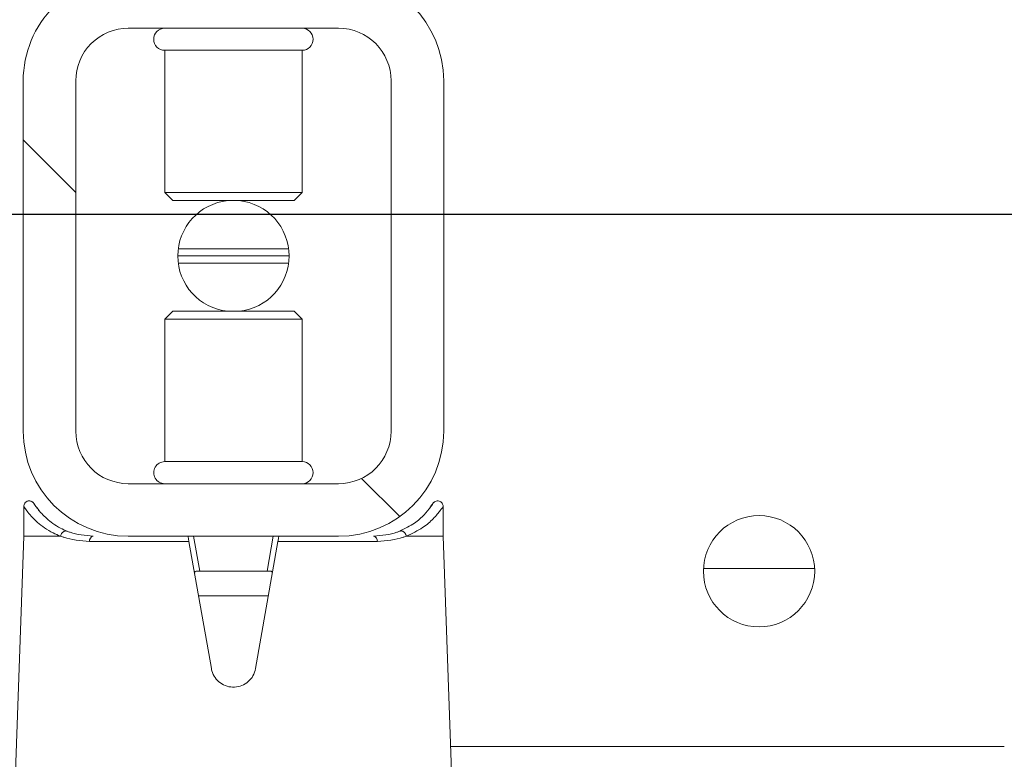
# Model space of a CAD drawing. Header units: feet. Extents: x 0 to 152726, y 0 to 59505.
# Tile 61 of 85: x 152374.086 to 152374.379, y 59280.718 to 59280.938. Entities that reach past the tile are written whole.
import ezdxf
from ezdxf import colors
from ezdxf.entities.mleader import LeaderData, LeaderLine
from ezdxf.math import Vec2, Vec3

# ---------------------------------------------------------------- set-up
doc = ezdxf.new("R2010")
doc.units = ezdxf.units.FT
doc.header["$LTSCALE"] = 0.1
doc.header["$MEASUREMENT"] = 0
doc.layers.add('BR_P_Rail_Object', color=251, linetype='Continuous', lineweight=30)
doc.layers.add('SC_Scratch7', color=252, linetype='Continuous', lineweight=0)
doc.layers.add('L-ANNO-NOTE', color=30, linetype='Continuous')
doc.styles.add('Arial', font='arial.ttf')
pattern_1 = [(135.001858, (9.823291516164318, -14.04073214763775), (0.2651559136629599, 0.2651731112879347), []), (135.001858, (9.646515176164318, -14.04073787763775), (0.2651559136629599, 0.2651731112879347), [])]

# ---------------------------------------------------------------- blocks, each defined once
blk = doc.blocks.new('HIGH ST SCREENWALL_2 PANEL PLAN_5')
at = {"layer": 'SC_Scratch7', "lineweight": 0, "extrusion": (0, 0, -1)}
h = blk.add_hatch(dxfattribs=at)
h.set_pattern_fill('ANSI32', color=256, scale=0.01, style=0, pattern_type=2)
h.set_pattern_definition(pattern_1)
h.paths.add_polyline_path([(2.39845531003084, 0.08396245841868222), (2.398458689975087, -0.02020399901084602, -0.4142135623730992), (2.367209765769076, -0.05145495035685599), (2.304709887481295, -0.05145697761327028, -0.414213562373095), (2.27345893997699, -0.02020805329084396), (2.273455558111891, 0.08395840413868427, -0.414213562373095), (2.304704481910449, 0.1152093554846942), (2.367204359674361, 0.1152113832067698, -0.414213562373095)])
h.paths.add_polyline_path([(2.289083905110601, -0.02020754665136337, 0.414213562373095), (2.304709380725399, -0.03583200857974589), (2.36720925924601, -0.03582998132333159, 0.414213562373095), (2.382833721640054, -0.02020450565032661), (2.382830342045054, 0.08396195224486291, 0.4142135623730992), (2.367204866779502, 0.09958641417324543), (2.304704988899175, 0.09958438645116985, 0.414213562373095), (2.289080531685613, 0.08395891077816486)])
h = blk.add_hatch(dxfattribs=at)
h.set_pattern_fill('ANSI32', color=256, scale=0.01, style=0, pattern_type=2)
h.set_pattern_definition(pattern_1)
h.paths.add_polyline_path([(2.398455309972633, 0.08396245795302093), (2.398458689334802, -0.02020399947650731, -0.4142135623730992), (2.36720976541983, -0.05145495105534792), (2.30470988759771, -0.05145697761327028, -0.414213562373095), (2.273458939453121, -0.02020805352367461), (2.273455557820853, 0.08395840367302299, -0.414213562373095), (2.304704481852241, 0.115209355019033), (2.367204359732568, 0.1152113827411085, -0.414213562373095)])
h.paths.add_polyline_path([(2.289083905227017, -0.02020754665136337, 0.414213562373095), (2.304709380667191, -0.03583200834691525), (2.367209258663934, -0.03582998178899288, 0.414213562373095), (2.382833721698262, -0.0202045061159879), (2.382830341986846, 0.08396195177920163, 0.4142135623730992), (2.367204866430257, 0.09958641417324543), (2.304704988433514, 0.09958438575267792, 0.414213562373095), (2.289080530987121, 0.08395891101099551)])
at = {"layer": 'SC_Scratch7', "lineweight": 0}
for p, q in [((-2.402237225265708, 0.2283440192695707), (-2.398290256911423, 0.1152123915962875)), ((-2.40223722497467, 0.2283440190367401), (-2.398290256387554, 0.1152123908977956)), ((-2.273618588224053, 0.1152083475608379), (-2.269664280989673, 0.2283397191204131)), ((-2.273618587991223, 0.1152083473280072), (-2.269664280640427, 0.2283397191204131)), ((-2.106786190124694, 0.1777028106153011), (-2.271434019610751, 0.1777081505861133)), ((-2.10678619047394, 0.1777028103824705), (-2.271434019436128, 0.1777081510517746)), ((-2.342514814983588, 0.1545805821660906), (-2.349178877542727, 0.1167939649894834)), ((-2.342514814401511, 0.1545805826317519), (-2.349178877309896, 0.1167939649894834)), ((-2.322729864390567, 0.1167931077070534), (-2.329391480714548, 0.1545801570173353)), ((-2.322729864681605, 0.1167931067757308), (-2.329391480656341, 0.1545801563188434)), ((-2.325576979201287, 0.1329429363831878), (-2.34633071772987, 0.1329436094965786)), ((-2.325576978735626, 0.1329429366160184), (-2.346330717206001, 0.1329436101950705)), ((-2.345955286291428, 0.1256273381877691), (-2.347792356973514, 0.1152107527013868)), ((-2.345955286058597, 0.1256273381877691), (-2.347792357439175, 0.1152107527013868)), ((-2.34689414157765, 0.1256273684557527), (-2.345955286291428, 0.1256273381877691)), ((-2.346894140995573, 0.1256273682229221), (-2.345955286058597, 0.1256273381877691)), ((-2.325952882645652, 0.1256266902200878), (-2.345955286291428, 0.1256273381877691)), ((-2.325952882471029, 0.1256266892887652), (-2.345955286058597, 0.1256273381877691)), ((-2.32411648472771, 0.1152099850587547), (-2.325952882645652, 0.1256266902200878)), ((-2.325952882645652, 0.1256266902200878), (-2.325014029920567, 0.1256266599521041)), ((-2.324116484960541, 0.1152099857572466), (-2.325952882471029, 0.1256266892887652)), ((-2.325952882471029, 0.1256266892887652), (-2.325014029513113, 0.1256266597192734)), ((-2.196225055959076, 0.1247891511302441), (-2.163183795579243, 0.124788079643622)), ((-2.196225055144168, 0.1247891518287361), (-2.163183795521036, 0.1247880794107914)), ((-2.398290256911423, 0.1152123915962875), (-2.398290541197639, 0.1064500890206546)), ((-2.398290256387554, 0.1152123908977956), (-2.398290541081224, 0.1064500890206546)), ((-2.398290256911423, 0.1152123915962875), (-2.387403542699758, 0.1152120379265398)), ((-2.398290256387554, 0.1152123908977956), (-2.387403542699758, 0.1152120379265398)), ((-2.378745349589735, 0.1167949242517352), (-2.349178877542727, 0.1167939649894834)), ((-2.378745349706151, 0.1167949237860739), (-2.349178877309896, 0.1167939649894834)), ((-2.304704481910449, 0.1152093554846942), (-2.367204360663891, 0.1152113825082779)), ((-2.304704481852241, 0.115209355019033), (-2.367204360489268, 0.1152113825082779)), ((-2.322729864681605, 0.1167931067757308), (-2.293163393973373, 0.1167921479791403)), ((-2.322729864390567, 0.1167931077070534), (-2.293163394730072, 0.1167921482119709)), ((-2.284505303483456, 0.1152087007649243), (-2.273618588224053, 0.1152083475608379)), ((-2.284505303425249, 0.1152087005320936), (-2.273618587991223, 0.1152083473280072)), ((-2.273618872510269, 0.1064460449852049), (-2.273618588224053, 0.1152083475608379)), ((-2.273618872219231, 0.1064460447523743), (-2.273618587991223, 0.1152083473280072)), ((-2.394335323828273, 0.106792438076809), (-2.393732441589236, 0.1075129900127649)), ((-2.394335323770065, 0.1067924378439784), (-2.393732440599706, 0.1075129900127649)), ((-2.304704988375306, 0.09958438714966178), (-2.367204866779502, 0.09958641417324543)), ((-2.304704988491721, 0.09958438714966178), (-2.367204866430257, 0.09958641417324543)), ((-2.356371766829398, 0.09302439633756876), (-2.356373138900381, 0.05070820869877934)), ((-2.356371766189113, 0.09302439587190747), (-2.356373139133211, 0.05070820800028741)), ((-2.356356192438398, 0.09302439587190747), (-2.356371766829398, 0.09302439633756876)), ((-2.356356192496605, 0.09302439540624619), (-2.356371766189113, 0.09302439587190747)), ((-2.315538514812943, 0.09302307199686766), (-2.356356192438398, 0.09302439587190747)), ((-2.31553851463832, 0.09302307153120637), (-2.356356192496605, 0.09302439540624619)), ((-2.315539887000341, 0.05070688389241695), (-2.315538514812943, 0.09302307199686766)), ((-2.315539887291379, 0.0507068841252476), (-2.31553851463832, 0.09302307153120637)), ((-2.39845531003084, 0.08396245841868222), (-2.398458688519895, -0.02020399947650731)), ((-2.398455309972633, 0.08396245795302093), (-2.398458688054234, -0.02020399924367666)), ((-2.382830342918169, 0.08396195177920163), (-2.382833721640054, -0.02020450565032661)), ((-2.38283034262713, 0.08396195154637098), (-2.382833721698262, -0.0202045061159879)), ((-2.289083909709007, -0.02020754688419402), (-2.289080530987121, 0.08395891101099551)), ((-2.289083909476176, -0.02020754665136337), (-2.289080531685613, 0.08395891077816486)), ((-2.27345893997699, -0.02020805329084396), (-2.273455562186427, 0.08395840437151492)), ((-2.273458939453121, -0.02020805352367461), (-2.273455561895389, 0.08395840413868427)), ((-2.356373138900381, 0.05070820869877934), (-2.354001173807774, 0.04833608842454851)), ((-2.356357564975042, 0.0507082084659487), (-2.356373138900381, 0.05070820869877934)), ((-2.356373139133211, 0.05070820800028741), (-2.354001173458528, 0.04833608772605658)), ((-2.356357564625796, 0.05070820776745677), (-2.356373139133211, 0.05070820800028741)), ((-2.315539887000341, 0.05070688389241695), (-2.356357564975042, 0.0507082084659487)), ((-2.315539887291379, 0.0507068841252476), (-2.356357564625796, 0.05070820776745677)), ((-2.317912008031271, 0.04833491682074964), (-2.315539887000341, 0.05070688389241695)), ((-2.317912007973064, 0.04833491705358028), (-2.315539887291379, 0.0507068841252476)), ((-2.35398740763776, 0.04833608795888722), (-2.354001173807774, 0.04833608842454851)), ((-2.353987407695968, 0.04833608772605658), (-2.354001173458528, 0.04833608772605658)), ((-2.317912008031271, 0.04833491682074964), (-2.35398740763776, 0.04833608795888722)), ((-2.317912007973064, 0.04833491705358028), (-2.353987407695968, 0.04833608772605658)), ((-2.319552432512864, 0.03400125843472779), (-2.352361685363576, 0.03400232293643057)), ((-2.319552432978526, 0.03400125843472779), (-2.352361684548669, 0.034002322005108)), ((-2.319415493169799, 0.03187666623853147), (-2.352498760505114, 0.03187773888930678)), ((-2.319415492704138, 0.03187666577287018), (-2.352498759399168, 0.03187773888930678)), ((-2.319552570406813, 0.0297520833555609), (-2.352361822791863, 0.02975314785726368)), ((-2.319552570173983, 0.0297520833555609), (-2.352361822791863, 0.02975314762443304)), ((-2.354002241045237, 0.01541948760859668), (-2.356374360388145, 0.01304752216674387)), ((-2.354002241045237, 0.01541948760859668), (-2.356374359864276, 0.01304752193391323)), ((-2.354002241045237, 0.01541948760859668), (-2.317913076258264, 0.01541831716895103)), ((-2.354002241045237, 0.01541948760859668), (-2.317913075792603, 0.01541831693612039)), ((-2.315541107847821, 0.01304619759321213), (-2.317913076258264, 0.01541831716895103)), ((-2.315541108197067, 0.01304619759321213), (-2.317913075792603, 0.01541831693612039)), ((-2.356374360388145, 0.01304752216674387), (-2.356375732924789, -0.02926866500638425)), ((-2.356374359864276, 0.01304752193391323), (-2.356375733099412, -0.02926866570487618)), ((-2.356374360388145, 0.01304752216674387), (-2.315541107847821, 0.01304619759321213)), ((-2.356374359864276, 0.01304752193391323), (-2.315541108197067, 0.01304619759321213)), ((-2.315542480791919, -0.02926999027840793), (-2.315541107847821, 0.01304619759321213)), ((-2.315542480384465, -0.02926999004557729), (-2.315541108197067, 0.01304619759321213)), ((-2.356375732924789, -0.02926866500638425), (-2.315542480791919, -0.02926999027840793)), ((-2.356375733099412, -0.02926866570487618), (-2.315542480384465, -0.02926999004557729)), ((-2.367209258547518, -0.03582998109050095), (-2.304709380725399, -0.03583200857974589)), ((-2.367209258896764, -0.03582998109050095), (-2.304709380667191, -0.03583200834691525))]:
    blk.add_line(p, q, dxfattribs=at)
at = {"layer": 'SC_Scratch7', "lineweight": 0, "extrusion": (0, 0, -1)}
for centre in [(2.179704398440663, 0.1256219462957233), (2.179704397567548, 0.1256219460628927)]:
    blk.add_circle(centre, 0.01654163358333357, dxfattribs=at)
at = {"layer": 'SC_Scratch7', "lineweight": 0}
for centre, radius, start, end in [((-2.367205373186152, 0.08396144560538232), 0.03124993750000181, 89.9981416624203, 179.9981416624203), ((-2.367205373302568, 0.08396144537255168), 0.03124993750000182, 89.9981416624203, 179.9981416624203), ((-2.377319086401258, 0.1166169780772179), 0.001437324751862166, 172.888278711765, 257.8741882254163), ((-2.377319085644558, 0.1166169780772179), 0.001437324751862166, 172.888278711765, 257.8741882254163), ((-2.304705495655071, 0.08395941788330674), 0.03124993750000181, 359.9981416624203, 89.9981416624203), ((-2.304705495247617, 0.08395941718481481), 0.03124993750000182, 359.9981416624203, 89.9981416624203), ((-2.294589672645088, 0.1166142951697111), 0.001437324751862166, 282.1220950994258, 7.108004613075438), ((-2.294589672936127, 0.1166142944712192), 0.001437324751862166, 282.1220950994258, 7.108004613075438), ((-2.367205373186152, 0.08396144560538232), 0.01562496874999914, 89.9981416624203, 179.9981416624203), ((-2.367205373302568, 0.08396144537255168), 0.01562496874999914, 89.9981416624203, 179.9981416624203), ((-2.356371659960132, 0.09630522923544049), 0.003280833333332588, 89.99814166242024, 269.9981416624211), ((-2.356371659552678, 0.09630522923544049), 0.003280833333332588, 89.99814166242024, 269.9981416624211), ((-2.315538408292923, 0.09630390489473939), 0.003280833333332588, 269.9981416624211, 89.99814166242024), ((-2.315538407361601, 0.0963039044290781), 0.003280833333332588, 269.9981416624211, 89.99814166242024), ((-2.304705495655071, 0.08395941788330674), 0.0156249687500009, 359.9981416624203, 89.9981416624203), ((-2.304705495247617, 0.08395941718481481), 0.01562496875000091, 359.9981416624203, 89.9981416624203), ((-2.335957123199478, 0.03187720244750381), 0.01654163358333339, 95.75174432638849, 264.2445389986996), ((-2.335957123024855, 0.03187720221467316), 0.01654163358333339, 95.75174432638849, 264.2445389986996), ((-2.335957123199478, 0.03187720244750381), 0.01654163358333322, 275.7517443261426, 84.24453899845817), ((-2.335957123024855, 0.03187720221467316), 0.01654163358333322, 275.7517443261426, 84.24453899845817), ((-2.367208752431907, -0.02020501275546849), 0.03124993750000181, 179.9981416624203, 269.9981416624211), ((-2.367208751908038, -0.02020501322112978), 0.03124993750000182, 179.9981416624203, 269.9981416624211), ((-2.367208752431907, -0.02020501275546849), 0.01562496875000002, 179.9981416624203, 269.9981416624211), ((-2.367208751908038, -0.02020501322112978), 0.01562496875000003, 179.9981416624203, 269.9981416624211), ((-2.30470887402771, -0.02020704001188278), 0.03124993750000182, 269.9981416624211, 359.9981416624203), ((-2.304708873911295, -0.02020704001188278), 0.03124993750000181, 269.9981416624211, 359.9981416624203), ((-2.304708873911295, -0.02020704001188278), 0.0156249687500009, 269.9981416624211, 359.9981416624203), ((-2.30470887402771, -0.02020704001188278), 0.01562496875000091, 269.9981416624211, 359.9981416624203), ((-2.356375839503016, -0.0325494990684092), 0.00328083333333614, 89.99814166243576, 269.9981416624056), ((-2.356375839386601, -0.0325494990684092), 0.00328083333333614, 89.99814166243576, 269.9981416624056), ((-2.315542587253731, -0.0325508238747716), 0.00328083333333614, 269.9981416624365, 89.99814166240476), ((-2.315542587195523, -0.03255082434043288), 0.00328083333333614, 269.9981416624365, 89.99814166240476)]:
    blk.add_arc(centre, radius, start, end, dxfattribs=at)
for points, knots in [([(-2.329391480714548, 0.1545801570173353), (-2.32959450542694, 0.1553060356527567), (-2.330000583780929, 0.1567578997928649), (-2.331479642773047, 0.1585228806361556), (-2.333412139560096, 0.1597226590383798), (-2.335643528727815, 0.1602060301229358), (-2.337894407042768, 0.1599281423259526), (-2.339925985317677, 0.1589286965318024), (-2.34151382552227, 0.157314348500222), (-2.342273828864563, 0.155739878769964), (-2.342470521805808, 0.1547936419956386), (-2.342514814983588, 0.1545805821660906)], [0, 0, 0, 0, 0.1209405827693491, 0.2418986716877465, 0.3631789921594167, 0.4839141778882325, 0.6036428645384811, 0.7231756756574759, 0.8435617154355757, 0.9647756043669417, 1, 1, 1, 1]), ([(-2.329391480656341, 0.1545801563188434), (-2.329594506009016, 0.1553060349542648), (-2.330000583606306, 0.1567578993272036), (-2.331479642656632, 0.1585228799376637), (-2.333412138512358, 0.1597226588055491), (-2.335643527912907, 0.1602060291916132), (-2.337894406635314, 0.1599281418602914), (-2.339925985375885, 0.1589286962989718), (-2.34151382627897, 0.1573143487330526), (-2.342273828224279, 0.1557398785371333), (-2.342470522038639, 0.1547936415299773), (-2.342514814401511, 0.1545805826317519)], [0, 0, 0, 0, 0.1209405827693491, 0.2418986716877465, 0.3631789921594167, 0.4839141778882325, 0.6036428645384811, 0.7231756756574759, 0.8435617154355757, 0.9647756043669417, 1, 1, 1, 1]), ([(-2.34689414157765, 0.1256273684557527), (-2.346998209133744, 0.1256321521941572), (-2.347206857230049, 0.1256417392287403), (-2.347409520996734, 0.1257530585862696), (-2.347505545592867, 0.12594981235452), (-2.34751443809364, 0.1262008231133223), (-2.347482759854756, 0.1264013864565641), (-2.347467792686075, 0.1264961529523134)], [0, 0, 0, 0, 0.2090964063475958, 0.4192230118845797, 0.614313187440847, 0.8177607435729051, 1, 1, 1, 1]), ([(-2.346894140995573, 0.1256273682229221), (-2.346998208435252, 0.1256321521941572), (-2.347206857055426, 0.125641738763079), (-2.34740952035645, 0.125753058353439), (-2.347505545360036, 0.125949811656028), (-2.347514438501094, 0.1262008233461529), (-2.347482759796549, 0.1264013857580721), (-2.347467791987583, 0.1264961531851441)], [0, 0, 0, 0, 0.2090964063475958, 0.4192230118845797, 0.614313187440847, 0.8177607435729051, 1, 1, 1, 1]), ([(-2.324440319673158, 0.1264954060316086), (-2.324420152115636, 0.1263618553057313), (-2.324379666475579, 0.1260937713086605), (-2.324441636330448, 0.1258105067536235), (-2.324637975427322, 0.1256635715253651), (-2.324851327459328, 0.1256289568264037), (-2.324982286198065, 0.1256271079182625), (-2.325014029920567, 0.1256266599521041)], [0, 0, 0, 0, 0.2596090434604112, 0.5211299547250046, 0.7440978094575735, 0.9379679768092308, 1, 1, 1, 1]), ([(-2.324440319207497, 0.1264954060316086), (-2.324420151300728, 0.1263618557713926), (-2.324379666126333, 0.1260937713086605), (-2.324441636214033, 0.1258105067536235), (-2.324637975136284, 0.1256635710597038), (-2.32485132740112, 0.1256289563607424), (-2.324982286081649, 0.1256271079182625), (-2.325014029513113, 0.1256266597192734)], [0, 0, 0, 0, 0.2596090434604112, 0.5211299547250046, 0.7440978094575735, 0.9379679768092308, 1, 1, 1, 1]), ([(-2.398213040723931, 0.1064484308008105), (-2.398238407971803, 0.106411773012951), (-2.398582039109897, 0.1059151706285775), (-2.397268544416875, 0.1079706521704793), (-2.394418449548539, 0.1110872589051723), (-2.390822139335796, 0.1137378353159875), (-2.388133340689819, 0.1148973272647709), (-2.387403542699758, 0.1152120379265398)], [0, 0, 0, 0, 0.02419217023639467, 0.3277420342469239, 0.606783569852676, 0.8932725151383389, 1, 1, 1, 1]), ([(-2.398213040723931, 0.1064484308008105), (-2.398238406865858, 0.106411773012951), (-2.398582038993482, 0.1059151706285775), (-2.397268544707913, 0.1079706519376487), (-2.394418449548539, 0.1110872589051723), (-2.390822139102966, 0.1137378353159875), (-2.388133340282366, 0.1148973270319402), (-2.387403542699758, 0.1152120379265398)], [0, 0, 0, 0, 0.02419217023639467, 0.3277420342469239, 0.606783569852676, 0.8932725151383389, 1, 1, 1, 1]), ([(-2.387403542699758, 0.1152120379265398), (-2.387394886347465, 0.1152118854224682), (-2.387380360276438, 0.1152116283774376), (-2.387361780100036, 0.1152091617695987), (-2.387349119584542, 0.1152059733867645), (-2.387339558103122, 0.1152019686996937), (-2.387332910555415, 0.1151975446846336), (-2.387328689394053, 0.1151920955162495), (-2.387326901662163, 0.1151882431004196), (-2.387326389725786, 0.115185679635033), (-2.387326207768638, 0.1151847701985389)], [0, 0, 0, 0, 0.3215596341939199, 0.5397412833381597, 0.6888517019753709, 0.79191255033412, 0.9005355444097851, 0.9440219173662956, 0.9801240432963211, 1, 1, 1, 1]), ([(-2.387403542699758, 0.1152120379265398), (-2.387394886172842, 0.1152118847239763), (-2.387380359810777, 0.1152116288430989), (-2.387361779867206, 0.1152091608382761), (-2.387349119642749, 0.1152059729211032), (-2.387339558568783, 0.1152019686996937), (-2.387332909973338, 0.1151975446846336), (-2.387328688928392, 0.1151920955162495), (-2.387326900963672, 0.1151882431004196), (-2.387326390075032, 0.115185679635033), (-2.387326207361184, 0.1151847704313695)], [0, 0, 0, 0, 0.3215596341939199, 0.5397412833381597, 0.6888517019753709, 0.79191255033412, 0.9005355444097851, 0.9440219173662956, 0.9801240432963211, 1, 1, 1, 1]), ([(-2.387326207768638, 0.1151847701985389), (-2.387302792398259, 0.1151938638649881), (-2.386992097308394, 0.1153145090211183), (-2.384506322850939, 0.1162387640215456), (-2.381443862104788, 0.1165344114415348), (-2.378745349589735, 0.1167949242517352)], [0, 0, 0, 0, 0.009594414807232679, 0.1272952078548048, 1, 1, 1, 1]), ([(-2.387326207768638, 0.1151847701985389), (-2.387283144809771, 0.1150055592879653), (-2.387197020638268, 0.11464713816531), (-2.386889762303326, 0.1141780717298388), (-2.386490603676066, 0.1138284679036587), (-2.386031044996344, 0.1136377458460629), (-2.385692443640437, 0.113631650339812), (-2.385477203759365, 0.113678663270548), (-2.385410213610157, 0.1137028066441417), (-2.385368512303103, 0.113717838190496)], [0, 0, 0, 0, 0.1824633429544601, 0.3649266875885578, 0.5473901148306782, 0.7298544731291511, 0.9123202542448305, 0.9454189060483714, 1, 1, 1, 1]), ([(-2.387326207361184, 0.1151847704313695), (-2.387302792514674, 0.1151938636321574), (-2.386992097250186, 0.115314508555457), (-2.384506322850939, 0.1162387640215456), (-2.381443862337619, 0.1165344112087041), (-2.378745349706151, 0.1167949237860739)], [0, 0, 0, 0, 0.009594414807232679, 0.1272952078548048, 1, 1, 1, 1]), ([(-2.387326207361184, 0.1151847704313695), (-2.387283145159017, 0.1150055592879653), (-2.387197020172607, 0.11464713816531), (-2.386889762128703, 0.1141780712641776), (-2.386490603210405, 0.1138284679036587), (-2.386031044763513, 0.113637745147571), (-2.38569244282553, 0.1136316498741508), (-2.385477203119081, 0.1136786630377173), (-2.385410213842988, 0.1137028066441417), (-2.385368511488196, 0.1137178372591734)], [0, 0, 0, 0, 0.1824633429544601, 0.3649266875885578, 0.5473901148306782, 0.7298544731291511, 0.9123202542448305, 0.9454189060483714, 1, 1, 1, 1]), ([(-2.37762100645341, 0.1152117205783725), (-2.380067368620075, 0.1149700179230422), (-2.382874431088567, 0.1146926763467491), (-2.385084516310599, 0.1138288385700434), (-2.385368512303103, 0.113717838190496)], [0, 0, 0, 0, 0.8715029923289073, 1, 1, 1, 1]), ([(-2.377621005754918, 0.1152117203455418), (-2.380067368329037, 0.1149700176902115), (-2.382874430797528, 0.1146926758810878), (-2.385084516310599, 0.1138288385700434), (-2.385368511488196, 0.1137178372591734)], [0, 0, 0, 0, 0.8715029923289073, 1, 1, 1, 1]), ([(-2.349178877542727, 0.1167939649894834), (-2.349211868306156, 0.1166068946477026), (-2.349277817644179, 0.1162329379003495), (-2.34936317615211, 0.1157489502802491), (-2.349426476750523, 0.1153900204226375), (-2.349454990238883, 0.1152283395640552), (-2.349457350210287, 0.1152149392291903), (-2.349458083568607, 0.1152108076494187)], [0, 0, 0, 0, 0.2211044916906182, 0.4419883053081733, 0.6682230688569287, 0.8976805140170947, 1, 1, 1, 1]), ([(-2.349178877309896, 0.1167939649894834), (-2.349211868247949, 0.1166068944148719), (-2.349277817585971, 0.1162329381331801), (-2.349363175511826, 0.1157489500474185), (-2.349426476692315, 0.1153900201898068), (-2.349454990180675, 0.1152283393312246), (-2.349457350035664, 0.115214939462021), (-2.349458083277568, 0.1152108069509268)], [0, 0, 0, 0, 0.2211044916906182, 0.4419883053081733, 0.6682230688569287, 0.8976805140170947, 1, 1, 1, 1]), ([(-2.322450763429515, 0.115209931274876), (-2.322454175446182, 0.1152292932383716), (-2.322461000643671, 0.1152680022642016), (-2.32251333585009, 0.1155648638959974), (-2.322590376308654, 0.1160018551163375), (-2.322668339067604, 0.1164441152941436), (-2.322716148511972, 0.1167152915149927), (-2.322729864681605, 0.1167931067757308)], [0, 0, 0, 0, 0.2253311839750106, 0.4504917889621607, 0.6794496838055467, 0.9080175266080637, 1, 1, 1, 1]), ([(-2.322450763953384, 0.1152099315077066), (-2.322454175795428, 0.1152292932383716), (-2.322461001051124, 0.1152680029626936), (-2.322513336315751, 0.1155648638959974), (-2.322590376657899, 0.1160018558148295), (-2.322668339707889, 0.1164441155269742), (-2.322716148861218, 0.1167152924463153), (-2.322729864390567, 0.1167931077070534)], [0, 0, 0, 0, 0.2253311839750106, 0.4504917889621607, 0.6794496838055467, 0.9080175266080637, 1, 1, 1, 1]), ([(-2.286540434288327, 0.1137146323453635), (-2.286824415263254, 0.1138256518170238), (-2.289034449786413, 0.1146896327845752), (-2.291841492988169, 0.1149671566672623), (-2.294287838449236, 0.1152090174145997)], [0, 0, 0, 0, 0.1284970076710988, 1, 1, 1, 1]), ([(-2.286540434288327, 0.1137146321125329), (-2.286824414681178, 0.1138256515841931), (-2.289034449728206, 0.1146896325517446), (-2.291841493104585, 0.1149671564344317), (-2.294287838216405, 0.1152090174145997)], [0, 0, 0, 0, 0.1284970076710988, 1, 1, 1, 1]), ([(-2.293163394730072, 0.1167921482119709), (-2.290464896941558, 0.1165314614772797), (-2.287402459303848, 0.1162356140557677), (-2.284916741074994, 0.1153111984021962), (-2.284606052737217, 0.1151905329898), (-2.2845826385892, 0.1151814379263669)], [0, 0, 0, 0, 0.8727047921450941, 0.9904055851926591, 1, 1, 1, 1]), ([(-2.293163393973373, 0.1167921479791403), (-2.290464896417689, 0.1165314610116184), (-2.28740245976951, 0.1162356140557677), (-2.284916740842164, 0.1153111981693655), (-2.284606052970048, 0.1151905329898), (-2.284582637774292, 0.1151814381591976)], [0, 0, 0, 0, 0.8727047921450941, 0.9904055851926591, 1, 1, 1, 1]), ([(-2.2845826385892, 0.1151814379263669), (-2.284625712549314, 0.115002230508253), (-2.284711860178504, 0.1146438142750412), (-2.285019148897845, 0.1141747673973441), (-2.285418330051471, 0.1138251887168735), (-2.285877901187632, 0.1136344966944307), (-2.286216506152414, 0.1136284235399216), (-2.286431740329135, 0.1136754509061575), (-2.286498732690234, 0.1136995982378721), (-2.286540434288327, 0.1137146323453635)], [0, 0, 0, 0, 0.1824633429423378, 0.3649266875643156, 0.5473901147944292, 0.7298544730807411, 0.9123202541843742, 0.9454189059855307, 1, 1, 1, 1]), ([(-2.284582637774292, 0.1151814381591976), (-2.284625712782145, 0.115002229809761), (-2.284711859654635, 0.1146438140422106), (-2.285019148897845, 0.1141747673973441), (-2.285418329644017, 0.1138251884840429), (-2.28587790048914, 0.1136344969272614), (-2.286216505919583, 0.1136284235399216), (-2.286431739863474, 0.1136754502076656), (-2.286498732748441, 0.1136995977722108), (-2.286540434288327, 0.1137146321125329)], [0, 0, 0, 0, 0.1824633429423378, 0.3649266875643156, 0.5473901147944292, 0.7298544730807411, 0.9123202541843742, 0.9454189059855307, 1, 1, 1, 1]), ([(-2.2845826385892, 0.1151814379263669), (-2.284582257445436, 0.1151830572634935), (-2.284581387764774, 0.1151867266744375), (-2.284577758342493, 0.1151922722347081), (-2.2845662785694, 0.1152016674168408), (-2.284541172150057, 0.1152075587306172), (-2.284518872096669, 0.1152082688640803), (-2.284505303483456, 0.1152087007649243)], [0, 0, 0, 0, 0.03580645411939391, 0.08120784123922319, 0.1683558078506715, 0.4940119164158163, 1, 1, 1, 1]), ([(-2.284582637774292, 0.1151814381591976), (-2.284582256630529, 0.1151830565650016), (-2.284581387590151, 0.1151867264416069), (-2.28457775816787, 0.1151922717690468), (-2.284566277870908, 0.1152016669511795), (-2.28454117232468, 0.1152075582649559), (-2.284518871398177, 0.115208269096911), (-2.284505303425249, 0.1152087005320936)], [0, 0, 0, 0, 0.03580645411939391, 0.08120784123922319, 0.1683558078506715, 0.4940119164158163, 1, 1, 1, 1]), ([(-2.284505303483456, 0.1152087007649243), (-2.282813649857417, 0.1143890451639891), (-2.27958944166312, 0.1128268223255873), (-2.276401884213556, 0.1099667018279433), (-2.274092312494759, 0.1071236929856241), (-2.273834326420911, 0.1066810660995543), (-2.273696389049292, 0.1064444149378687)], [0, 0, 0, 0, 0.2571529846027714, 0.490121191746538, 0.7273915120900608, 1, 1, 1, 1]), ([(-2.284505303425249, 0.1152087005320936), (-2.282813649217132, 0.1143890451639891), (-2.279589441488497, 0.1128268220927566), (-2.276401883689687, 0.1099667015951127), (-2.274092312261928, 0.1071236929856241), (-2.27383432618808, 0.1066810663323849), (-2.273696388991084, 0.1064444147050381)], [0, 0, 0, 0, 0.2571529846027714, 0.490121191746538, 0.7273915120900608, 1, 1, 1, 1]), ([(-2.385368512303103, 0.113717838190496), (-2.386050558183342, 0.1134175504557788), (-2.388479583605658, 0.1123481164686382), (-2.391751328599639, 0.109883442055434), (-2.394340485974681, 0.1069783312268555), (-2.395525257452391, 0.105071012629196), (-2.395205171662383, 0.1055465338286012), (-2.395176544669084, 0.1055890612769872)], [0, 0, 0, 0, 0.1078427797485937, 0.3840685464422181, 0.6668848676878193, 0.9702082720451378, 1, 1, 1, 1]), ([(-2.385368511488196, 0.1137178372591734), (-2.38605055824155, 0.1134175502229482), (-2.388479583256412, 0.1123481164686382), (-2.391751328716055, 0.1098834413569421), (-2.394340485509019, 0.1069783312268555), (-2.395525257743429, 0.1050710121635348), (-2.395205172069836, 0.1055465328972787), (-2.395176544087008, 0.1055890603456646)], [0, 0, 0, 0, 0.1078427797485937, 0.3840685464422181, 0.6668848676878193, 0.9702082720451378, 1, 1, 1, 1]), ([(-2.277697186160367, 0.1069652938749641), (-2.27722576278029, 0.1062775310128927), (-2.276257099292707, 0.1048643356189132), (-2.2770983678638, 0.1062407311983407), (-2.279113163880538, 0.1087660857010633), (-2.282013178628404, 0.1114785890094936), (-2.284989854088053, 0.1129487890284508), (-2.286540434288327, 0.1137146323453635)], [0, 0, 0, 0, 0.216466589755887, 0.4447885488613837, 0.6224134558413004, 0.8033112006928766, 1, 1, 1, 1]), ([(-2.27769718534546, 0.1069652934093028), (-2.277225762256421, 0.1062775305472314), (-2.276257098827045, 0.1048643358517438), (-2.277098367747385, 0.1062407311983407), (-2.279113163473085, 0.1087660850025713), (-2.282013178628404, 0.1114785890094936), (-2.284989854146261, 0.1129487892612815), (-2.286540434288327, 0.1137146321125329)], [0, 0, 0, 0, 0.216466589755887, 0.4447885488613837, 0.6224134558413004, 0.8033112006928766, 1, 1, 1, 1]), ([(-2.398275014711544, 0.1064481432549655), (-2.39828036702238, 0.1063350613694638), (-2.398294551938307, 0.1060355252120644), (-2.398127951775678, 0.1055582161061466), (-2.397774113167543, 0.1050932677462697), (-2.397276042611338, 0.1047842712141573), (-2.396749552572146, 0.1046740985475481), (-2.396291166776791, 0.1047187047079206), (-2.395934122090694, 0.1048474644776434), (-2.395667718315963, 0.1050131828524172), (-2.395486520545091, 0.1051739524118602), (-2.395377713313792, 0.1052993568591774), (-2.395327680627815, 0.1053655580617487), (-2.395301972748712, 0.1054016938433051), (-2.395280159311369, 0.1054338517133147), (-2.395254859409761, 0.1054729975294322), (-2.395226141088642, 0.1055202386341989), (-2.395079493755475, 0.1057433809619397), (-2.394773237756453, 0.1062776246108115), (-2.394251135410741, 0.1069099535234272), (-2.394165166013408, 0.1070140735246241)], [0, 0, 0, 0, 0.02130453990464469, 0.05643219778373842, 0.0926456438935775, 0.1300030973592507, 0.164520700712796, 0.1924100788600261, 0.2159615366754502, 0.2356471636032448, 0.2513168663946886, 0.2619547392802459, 0.2675243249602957, 0.2724181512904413, 0.2795765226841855, 0.2941373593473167, 0.340066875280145, 0.5236046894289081, 0.9215570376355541, 1, 1, 1, 1]), ([(-2.39827501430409, 0.106448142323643), (-2.398280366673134, 0.1063350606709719), (-2.398294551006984, 0.106035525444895), (-2.398127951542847, 0.1055582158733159), (-2.397774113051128, 0.1050932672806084), (-2.397276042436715, 0.104784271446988), (-2.396749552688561, 0.1046740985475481), (-2.396291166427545, 0.1047187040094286), (-2.395934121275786, 0.1048474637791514), (-2.395667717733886, 0.1050131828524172), (-2.395486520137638, 0.1051739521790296), (-2.395377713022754, 0.1052993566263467), (-2.395327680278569, 0.1053655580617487), (-2.395301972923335, 0.1054016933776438), (-2.395280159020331, 0.1054338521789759), (-2.395254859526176, 0.1054729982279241), (-2.395226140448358, 0.1055202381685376), (-2.395079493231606, 0.105743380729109), (-2.394773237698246, 0.1062776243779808), (-2.394251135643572, 0.1069099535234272), (-2.394165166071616, 0.1070140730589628)], [0, 0, 0, 0, 0.02130453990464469, 0.05643219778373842, 0.0926456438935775, 0.1300030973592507, 0.164520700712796, 0.1924100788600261, 0.2159615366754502, 0.2356471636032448, 0.2513168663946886, 0.2619547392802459, 0.2675243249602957, 0.2724181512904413, 0.2795765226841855, 0.2941373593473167, 0.340066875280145, 0.5236046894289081, 0.9215570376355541, 1, 1, 1, 1]), ([(-2.277706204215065, 0.1069576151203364), (-2.277485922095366, 0.1066691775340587), (-2.276898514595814, 0.1059000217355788), (-2.276725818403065, 0.1055782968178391), (-2.27665266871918, 0.1054677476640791), (-2.276637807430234, 0.1054410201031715), (-2.276582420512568, 0.105362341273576), (-2.276517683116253, 0.1052773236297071), (-2.276374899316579, 0.1051195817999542), (-2.276115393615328, 0.1049157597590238), (-2.275683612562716, 0.1047162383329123), (-2.275114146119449, 0.1046604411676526), (-2.274521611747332, 0.104827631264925), (-2.274058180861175, 0.1051703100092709), (-2.273765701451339, 0.1055991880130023), (-2.273638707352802, 0.1060136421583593), (-2.273605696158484, 0.1062962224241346), (-2.273624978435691, 0.1064333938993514), (-2.273627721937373, 0.1064529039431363)], [0, 0, 0, 0, 0.239494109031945, 0.6386401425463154, 0.690387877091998, 0.7194794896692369, 0.7258785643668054, 0.7320686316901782, 0.746010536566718, 0.7666494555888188, 0.7961242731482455, 0.8367373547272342, 0.8745890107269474, 0.912743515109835, 0.945910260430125, 0.9731441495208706, 0.9961802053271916, 1, 1, 1, 1]), ([(-2.277706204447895, 0.1069576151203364), (-2.277485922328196, 0.1066691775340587), (-2.276898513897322, 0.1059000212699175), (-2.276725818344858, 0.1055782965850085), (-2.276652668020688, 0.1054677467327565), (-2.276637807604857, 0.1054410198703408), (-2.276582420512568, 0.105362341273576), (-2.276517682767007, 0.1052773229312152), (-2.276374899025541, 0.1051195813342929), (-2.276115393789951, 0.1049157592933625), (-2.275683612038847, 0.1047162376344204), (-2.275114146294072, 0.1046604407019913), (-2.274521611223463, 0.1048276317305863), (-2.274058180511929, 0.1051703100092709), (-2.273765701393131, 0.1055991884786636), (-2.273638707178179, 0.1060136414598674), (-2.27360569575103, 0.106296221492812), (-2.273624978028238, 0.1064333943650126), (-2.273627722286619, 0.106452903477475)], [0, 0, 0, 0, 0.239494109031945, 0.6386401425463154, 0.690387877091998, 0.7194794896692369, 0.7258785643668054, 0.7320686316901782, 0.746010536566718, 0.7666494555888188, 0.7961242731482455, 0.8367373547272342, 0.8745890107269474, 0.912743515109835, 0.945910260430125, 0.9731441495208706, 0.9961802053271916, 1, 1, 1, 1])]:
    blk.add_open_spline(points, degree=3, knots=knots, dxfattribs=at)
blk = doc.blocks.new('Bridge plan')
at = {"layer": 'BR_P_Rail_Object', "lineweight": -3}
blk.add_line((1828195.652751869, 711482.1428165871), (1828078.811847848, 711482.1428165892), dxfattribs=at)
at = {"layer": 'SC_Scratch7', "lineweight": -3, "extrusion": (0, 0, -1), "rotation": 180.0002309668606}
blk.add_blockref('HIGH ST SCREENWALL_2 PANEL PLAN_5', (-1828115.549016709, 711482.1623308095), dxfattribs=at)
blk = doc.blocks.new('Trellis Base')
blk.add_blockref('Bridge plan', (-1675739.0632623, -652201.2630976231))
at = {"layer": 'L-ANNO-NOTE'}
ml = blk.add_multileader_mtext('Standard', dxfattribs=at)
ml.set_content('W. LIVINGSTON AVENUE', color=11, style='Arial')
ml.set_leader_properties()
ml.build(insert=Vec2(0, 0))
ml.multileader.update_dxf_attribs({"has_dogleg": 0, "dogleg_length": 0.36, "arrow_head_size": 1.25, "scale": 10})
ctx = ml.context
ctx.base_point, ctx.scale, ctx.char_height, ctx.arrow_head_size, ctx.landing_gap_size, ctx.plane_origin, ctx.plane_x_axis, ctx.plane_y_axis = Vec3(152493.4333448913, 59387.86988106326), 10, 1.25, 1.25, 0.5, Vec3(152496.4817137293, 59382.31385021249), Vec3(0.2347390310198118, 0.9720584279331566), Vec3(-0.9720584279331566, 0.2347390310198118)
notes = []
notes.append((ctx, [(0, (0, 0, 0), (0, 0), (1, 0), 1, [])]))
ctx.mtext.insert, ctx.mtext.text_direction, ctx.mtext.rotation, ctx.mtext.flow_direction = Vec3(152492.9328174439, 59388.50512407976), Vec3(0.2347390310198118, 0.9720584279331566), 1.333846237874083, 5
ml = blk.add_multileader_mtext('Standard', dxfattribs=at)
ml.set_content('S. FRONT STREET', color=11, style='Arial')
ml.set_leader_properties()
ml.build(insert=Vec2(0, 0))
ml.multileader.update_dxf_attribs({"has_dogleg": 0, "dogleg_length": 0.36, "arrow_head_size": 1.25, "scale": 10})
ctx = ml.context
ctx.base_point, ctx.scale, ctx.char_height, ctx.arrow_head_size, ctx.landing_gap_size, ctx.plane_origin = Vec3(152391.6984540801, 59316.60244546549), 10, 1.25, 1.25, 0.5, Vec3(152387.0132386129, 59312.33503554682)
notes.append((ctx, [(0, (0, 0, 0), (0, 0), (1, 0), 1, [])]))
ctx.mtext.insert, ctx.mtext.flow_direction = Vec3(152392.1984540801, 59317.23810371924), 5
for ctx, leaders in notes:
    for number, flags, end, landing, length, lines in leaders:
        leader = LeaderData()
        leader.index, (leader.has_last_leader_line, leader.has_dogleg_vector, leader.attachment_direction) = number, flags
        leader.last_leader_point, leader.dogleg_vector, leader.dogleg_length = Vec3(end), Vec3(landing), length
        for number, points, colour, breaks in lines:
            line = LeaderLine()
            line.index, line.vertices, line.color, line.breaks = number, Vec3.list(points), colors.encode_raw_color(colour), breaks
            leader.lines.append(line)
        ctx.leaders.append(leader)

msp = doc.modelspace()

# ---------------------------------------------------------------- block references
msp.add_blockref('Trellis Base', (0, 0))

# ---------------------------------------------------------------- next in the draw order: leaders
at = {"layer": 'L-ANNO-NOTE'}
ml = msp.add_multileader_mtext('Standard', dxfattribs=at)
ml.set_content('VERTICAL PANEL MODULE ON BACK OF TRELLIS, TYP OF 5', color=11, style='Arial')
ml.set_leader_properties()
ml.build(insert=Vec2(0, 0))
ml.multileader.update_dxf_attribs({"has_dogleg": 0, "dogleg_length": 0.36, "arrow_head_size": 1.25, "scale": 10})
ctx = ml.context
ctx.base_point, ctx.scale, ctx.char_height, ctx.arrow_head_size, ctx.landing_gap_size, ctx.plane_origin = Vec3(152474.8585207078, 59417.31804131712), 10, 1.25, 1.25, 0.5, Vec3(152470.1733052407, 59413.05063139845)
notes = []
notes.append((ctx, [(0, (0, 0, 0), (0, 0), (1, 0), 1, [])]))
ctx.mtext.insert, ctx.mtext.width, ctx.mtext.flow_direction = Vec3(152475.3585207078, 59417.95369957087), 25.03212493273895, 5
ctx.mtext.has_bg_fill, ctx.mtext.bg_color, ctx.mtext.bg_scale_factor, ctx.mtext.bg_transparency, ctx.mtext.use_window_bg_color = 1, -1027028792, 1.5, 0, 1
for ctx, leaders in notes:
    for number, flags, end, landing, length, lines in leaders:
        leader = LeaderData()
        leader.index, (leader.has_last_leader_line, leader.has_dogleg_vector, leader.attachment_direction) = number, flags
        leader.last_leader_point, leader.dogleg_vector, leader.dogleg_length = Vec3(end), Vec3(landing), length
        for number, points, colour, breaks in lines:
            line = LeaderLine()
            line.index, line.vertices, line.color, line.breaks = number, Vec3.list(points), colors.encode_raw_color(colour), breaks
            leader.lines.append(line)
        ctx.leaders.append(leader)

doc.saveas('drawing.dxf')
